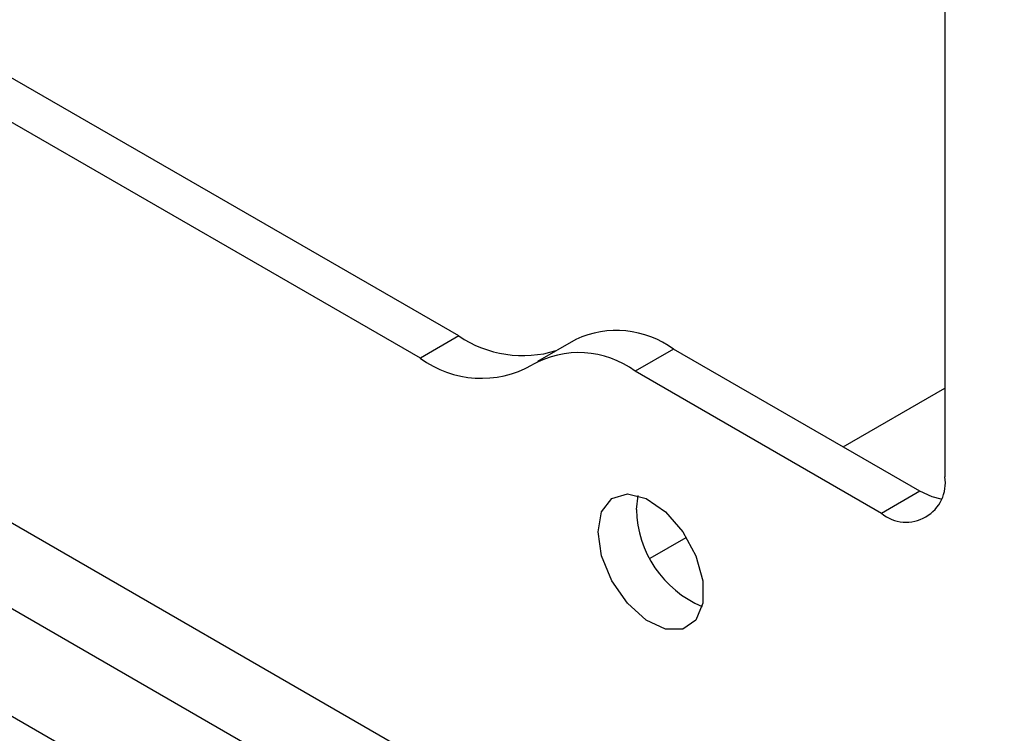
# Model space of a CAD drawing. Header units: millimetres. Extents: x 16386 to 23226, y -7201 to -2390.
# Tile 63 of 94: x 20851 to 20888, y -4575 to -4549. Entities that reach past the tile are written whole.
import ezdxf

# ---------------------------------------------------------------- set-up
doc = ezdxf.new("R2010")
doc.units = ezdxf.units.MM
doc.layers.get('0').update_dxf_attribs({"linetype": 'CONTINUOUS'})

msp = doc.modelspace()

# ---------------------------------------------------------------- linework, layer by layer
at = {"color": 7, "linetype": 'Continuous', "lineweight": 25}
for p, q in [((20885.49, -4536.397), (20885.49, -4565.792)), ((20867.6, -4560.609), (20829.417, -4538.566)), ((20866.186, -4561.426), (20828.003, -4539.383)), ((20806.509, -4541.723), (20887.68, -4588.582)), ((20886.894, -4591.294), (20805.723, -4544.436)), ((20885.912, -4594.685), (20804.741, -4547.826)), ((20867.6, -4560.609), (20866.186, -4561.426)), ((20871.906, -4560.734), (20870.492, -4561.55)), ((20875.506, -4561.09), (20874.092, -4561.907)), ((20884.571, -4566.324), (20875.506, -4561.09)), ((20883.157, -4567.14), (20874.092, -4561.907)), ((20881.748, -4564.694), (20885.49, -4562.533)), ((20874.141, -4566.998), (20874.199, -4566.486)), ((20884.571, -4566.324), (20883.157, -4567.14)), ((20874.644, -4568.795), (20875.976, -4568.026))]:
    msp.add_line(p, q, dxfattribs=at)
at = {"color": 7, "linetype": 'Continuous', "lineweight": 25, "flags": 128}
for points in [[(20872.727, -4567.815), (20872.858, -4567.079), (20873.234, -4566.595), (20873.805, -4566.427), (20874.492, -4566.598), (20875.204, -4567.085), (20875.843, -4567.822), (20876.325, -4568.709), (20876.583, -4569.628), (20876.583, -4570.453), (20876.325, -4571.074), (20875.843, -4571.406), (20875.204, -4571.404), (20874.492, -4571.069), (20873.805, -4570.447), (20873.234, -4569.62), (20872.858, -4568.702), (20872.727, -4567.815)], [(20885.355, -4566.619), (20885.026, -4566.535), (20884.571, -4566.324)]]:
    msp.add_lwpolyline(points, dxfattribs=at)
at = {"color": 7, "linetype": 'Continuous', "lineweight": 25}
for centre, radius, start, end in [((20873.402, -4563.986), 3.58, 53.9946, 114.6947), ((20869.962, -4557.102), 4.228, 236.0398, 286.8396), ((20868.434, -4558.378), 3.787, 233.5752, 299.4591), ((20872.016, -4564.719), 3.496, 53.5748, 119.4596), ((20884.068, -4566.023), 1.441, 230.7972, 9.2141), ((20878.111, -4566.917), 3.971, 181.1688, 246.9706)]:
    msp.add_arc(centre, radius, start, end, dxfattribs=at)

doc.saveas('drawing.dxf')
